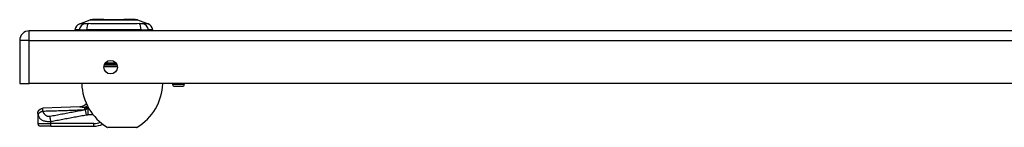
# Model space of a CAD drawing. Header units: inches. Extents: x 4 to 114, y 7 to 60.
# Tile 60 of 95: x 3.91 to 18.8, y 57.87 to 59.5. Entities that reach past the tile are written whole.
import ezdxf

# ---------------------------------------------------------------- set-up
doc = ezdxf.new("R2010")
doc.units = ezdxf.units.IN
doc.header["$MEASUREMENT"] = 0
doc.layers.add('Visible Edges(ANSI)', color=7, linetype='Continuous', lineweight=25)
doc.layers.add('Visible Tangent Edges(ANSI)', color=7, linetype='Continuous', lineweight=25)

msp = doc.modelspace()

# ---------------------------------------------------------------- linework, layer by layer
at = {"layer": 'Visible Edges(ANSI)'}
for p, q in [((4.819, 59.439), (4.978, 59.501)), ((5.692, 59.501), (5.852, 59.439)), ((27.683, 59.331), (4.057, 59.331)), ((4.813, 59.347), (4.745, 59.347)), ((4.813, 59.347), (4.924, 59.347)), ((5.747, 59.347), (4.924, 59.347)), ((5.747, 59.347), (5.858, 59.347)), ((5.926, 59.347), (5.858, 59.347)), ((3.911, 59.185), (3.911, 58.531)), ((3.911, 58.531), (4.057, 58.531)), ((27.683, 58.531), (4.057, 58.531)), ((6.224, 58.531), (6.224, 58.522)), ((6.401, 58.531), (6.401, 58.522)), ((6.369, 58.49), (6.255, 58.49)), ((4.186, 58.079), (4.186, 58.077)), ((4.186, 58.077), (4.186, 57.925)), ((4.383, 57.886), (4.225, 57.886)), ((4.383, 57.886), (5.032, 57.886)), ((5.678, 57.868), (5.245, 57.868))]:
    msp.add_line(p, q, dxfattribs=at)
at = {"layer": 'Visible Edges(ANSI)', "flags": 128}
for points in [[(5.69, 59.501), (5.69, 59.501), (5.689, 59.501), (5.687, 59.501), (5.684, 59.501), (5.68, 59.501), (5.675, 59.501), (5.67, 59.501), (5.663, 59.501), (5.656, 59.502), (5.648, 59.502), (5.64, 59.502), (5.63, 59.502), (5.62, 59.502), (5.61, 59.502), (5.598, 59.502), (5.586, 59.502), (5.574, 59.502), (5.561, 59.502), (5.547, 59.502), (5.533, 59.502), (5.518, 59.502), (5.503, 59.502), (5.487, 59.502), (5.471, 59.501), (5.455, 59.501), (5.438, 59.501), (5.422, 59.501), (5.405, 59.501), (5.387, 59.501), (5.37, 59.501), (5.353, 59.501), (5.335, 59.501), (5.318, 59.501), (5.3, 59.501), (5.283, 59.501), (5.266, 59.501), (5.249, 59.501), (5.232, 59.501), (5.215, 59.501), (5.199, 59.501), (5.183, 59.502), (5.167, 59.502), (5.152, 59.502), (5.137, 59.502), (5.123, 59.502), (5.11, 59.502), (5.096, 59.502), (5.084, 59.502), (5.072, 59.502), (5.061, 59.502), (5.05, 59.502), (5.04, 59.502), (5.031, 59.502), (5.022, 59.502), (5.014, 59.502), (5.007, 59.501), (5.001, 59.501), (4.995, 59.501), (4.991, 59.501), (4.987, 59.501), (4.984, 59.501), (4.982, 59.501), (4.981, 59.501), (4.98, 59.501)], [(4.92, 58.225), (4.908, 58.214), (4.895, 58.203), (4.88, 58.194), (4.865, 58.187), (4.851, 58.182), (4.839, 58.179), (4.828, 58.177), (4.819, 58.177)], [(4.186, 58.079), (4.187, 58.094), (4.192, 58.108), (4.199, 58.122), (4.208, 58.134), (4.22, 58.144), (4.233, 58.151), (4.248, 58.156), (4.263, 58.158)], [(4.819, 58.177), (4.541, 58.167), (4.263, 58.158)]]:
    msp.add_lwpolyline(points, dxfattribs=at)
at = {"layer": 'Visible Edges(ANSI)'}
msp.add_circle((5.286, 58.781), 0.102, dxfattribs=at)
for centre, radius, start, end in [((4.862, 59.329), 0.118, 111.2505, 171.3991), ((4.98, 59.496), 0.00492, 90.2088, 111.2505), ((5.69, 59.496), 0.00492, 68.7495, 89.7912), ((5.809, 59.329), 0.118, 8.6009, 68.7495), ((4.057, 59.185), 0.146, 90, 180), ((4.804, 59.354), 0.0394, 191.537, 216.8699), ((5.867, 59.354), 0.0394, 323.1301, 348.463), ((5.649, 58.555), 0.8, 181.7656, 238.9551), ((5.274, 58.555), 0.8, 301.0449, 358.2344), ((6.255, 58.522), 0.0315, 180, 270), ((6.369, 58.522), 0.0315, 270, 0), ((4.755, 58.335), 0.197, 322.7495, 326.808), ((4.225, 57.925), 0.0394, 180, 270), ((5.032, 58.201), 0.315, 270, 295.5431), ((5.245, 57.883), 0.0156, 238.9551, 270), ((5.678, 57.883), 0.0156, 270, 301.0449)]:
    msp.add_arc(centre, radius, start, end, dxfattribs=at)
at = {"layer": 'Visible Tangent Edges(ANSI)'}
for p, q in [((4.819, 59.439), (4.978, 59.501)), ((4.057, 59.185), (4.057, 59.331)), ((4.057, 59.185), (3.911, 59.185)), ((4.057, 59.185), (27.683, 59.185)), ((4.057, 58.531), (4.057, 59.185)), ((5.195, 58.825), (5.378, 58.825)), ((5.369, 58.839), (5.203, 58.839)), ((5.388, 58.787), (5.185, 58.787)), ((5.187, 58.802), (5.386, 58.802)), ((6.224, 58.522), (6.401, 58.522)), ((4.92, 58.058), (4.906, 58.133)), ((4.941, 58.161), (4.941, 58.164)), ((4.941, 58.161), (4.952, 58.161)), ((4.954, 58.159), (4.949, 58.159)), ((4.949, 58.061), (4.949, 58.159)), ((4.952, 58.161), (4.953, 58.161)), ((4.186, 57.925), (4.383, 57.925)), ((4.383, 57.925), (4.383, 57.958)), ((4.383, 57.886), (4.383, 57.925)), ((5.032, 57.925), (4.383, 57.925)), ((4.949, 58.061), (5.02, 58.061)), ((5.032, 57.886), (5.032, 57.925)), ((5.237, 57.87), (5.686, 57.87))]:
    msp.add_line(p, q, dxfattribs=at)
at = {"layer": 'Visible Tangent Edges(ANSI)', "flags": 128}
for points in [[(4.895, 59.441), (4.887, 59.44), (4.882, 59.44), (4.876, 59.44), (4.871, 59.44), (4.866, 59.44), (4.861, 59.44), (4.857, 59.44), (4.853, 59.44), (4.849, 59.44), (4.845, 59.44), (4.841, 59.44), (4.838, 59.44), (4.835, 59.44), (4.832, 59.439), (4.83, 59.439), (4.827, 59.439), (4.825, 59.439), (4.824, 59.439), (4.822, 59.439), (4.821, 59.439), (4.82, 59.439), (4.819, 59.439), (4.819, 59.439), (4.819, 59.439)], [(4.917, 59.44), (4.915, 59.44), (4.914, 59.44), (4.913, 59.44), (4.912, 59.44), (4.911, 59.44), (4.91, 59.44), (4.909, 59.44), (4.908, 59.44), (4.907, 59.44), (4.906, 59.44), (4.906, 59.44), (4.905, 59.44), (4.904, 59.44), (4.903, 59.44), (4.902, 59.44), (4.901, 59.44), (4.9, 59.44), (4.9, 59.44), (4.899, 59.44), (4.898, 59.44), (4.897, 59.44), (4.897, 59.44), (4.896, 59.44), (4.895, 59.441)], [(4.947, 59.441), (4.945, 59.44), (4.944, 59.44), (4.943, 59.44), (4.941, 59.44), (4.94, 59.44), (4.939, 59.44), (4.937, 59.44), (4.936, 59.44), (4.935, 59.44), (4.933, 59.44), (4.932, 59.44), (4.931, 59.44), (4.929, 59.44), (4.928, 59.44), (4.927, 59.44), (4.926, 59.44), (4.925, 59.44), (4.923, 59.44), (4.922, 59.44), (4.921, 59.44), (4.92, 59.44), (4.919, 59.44), (4.918, 59.44), (4.917, 59.44)], [(5.724, 59.441), (5.69, 59.44), (5.659, 59.44), (5.628, 59.44), (5.596, 59.44), (5.564, 59.44), (5.532, 59.44), (5.5, 59.439), (5.467, 59.439), (5.434, 59.439), (5.401, 59.439), (5.369, 59.439), (5.335, 59.439), (5.302, 59.439), (5.269, 59.439), (5.237, 59.439), (5.204, 59.439), (5.171, 59.439), (5.139, 59.44), (5.106, 59.44), (5.074, 59.44), (5.043, 59.44), (5.011, 59.44), (4.98, 59.44), (4.947, 59.441)], [(4.978, 59.501), (4.979, 59.501), (4.979, 59.501), (4.98, 59.501), (4.981, 59.501), (4.982, 59.501), (4.984, 59.501), (4.986, 59.501), (4.988, 59.501), (4.99, 59.501), (4.993, 59.501), (4.996, 59.501), (5, 59.501), (5.003, 59.501), (5.007, 59.501), (5.011, 59.501), (5.016, 59.501), (5.021, 59.501), (5.026, 59.501), (5.031, 59.501), (5.036, 59.501), (5.042, 59.501), (5.048, 59.501), (5.054, 59.501), (5.061, 59.501)], [(5.061, 59.501), (5.062, 59.501), (5.064, 59.501), (5.066, 59.501), (5.068, 59.501), (5.07, 59.501), (5.072, 59.501), (5.074, 59.501), (5.075, 59.501), (5.077, 59.501), (5.079, 59.501), (5.081, 59.501), (5.083, 59.501), (5.085, 59.501), (5.087, 59.501), (5.089, 59.501), (5.091, 59.501), (5.093, 59.501), (5.095, 59.501), (5.097, 59.501), (5.099, 59.501), (5.101, 59.501), (5.103, 59.501), (5.106, 59.501), (5.108, 59.501)], [(5.108, 59.501), (5.124, 59.501), (5.141, 59.501), (5.158, 59.501), (5.177, 59.501), (5.195, 59.501), (5.214, 59.501), (5.234, 59.501), (5.254, 59.501), (5.274, 59.501), (5.294, 59.501), (5.315, 59.501), (5.335, 59.501), (5.356, 59.501), (5.377, 59.501), (5.397, 59.501), (5.417, 59.501), (5.437, 59.501), (5.457, 59.501), (5.476, 59.501), (5.494, 59.501), (5.512, 59.501), (5.53, 59.501), (5.547, 59.501), (5.563, 59.501)], [(5.563, 59.501), (5.565, 59.501), (5.567, 59.501), (5.569, 59.501), (5.571, 59.501), (5.573, 59.501), (5.575, 59.501), (5.577, 59.501), (5.579, 59.501), (5.582, 59.501), (5.584, 59.501), (5.585, 59.501), (5.587, 59.501), (5.589, 59.501), (5.591, 59.501), (5.593, 59.501), (5.595, 59.501), (5.597, 59.501), (5.599, 59.501), (5.601, 59.501), (5.603, 59.501), (5.605, 59.501), (5.606, 59.501), (5.608, 59.501), (5.61, 59.501)], [(5.61, 59.501), (5.616, 59.501), (5.623, 59.501), (5.628, 59.501), (5.634, 59.501), (5.64, 59.501), (5.645, 59.501), (5.65, 59.501), (5.655, 59.501), (5.659, 59.501), (5.663, 59.501), (5.667, 59.501), (5.671, 59.501), (5.674, 59.501), (5.677, 59.501), (5.68, 59.501), (5.683, 59.501), (5.685, 59.501), (5.687, 59.501), (5.688, 59.501), (5.69, 59.501), (5.691, 59.501), (5.692, 59.501), (5.692, 59.501), (5.692, 59.501)], [(5.775, 59.441), (5.774, 59.44), (5.772, 59.44), (5.771, 59.44), (5.769, 59.44), (5.768, 59.44), (5.766, 59.44), (5.764, 59.44), (5.762, 59.44), (5.76, 59.44), (5.758, 59.44), (5.756, 59.44), (5.754, 59.44), (5.752, 59.44), (5.75, 59.44), (5.747, 59.44), (5.745, 59.44), (5.742, 59.44), (5.74, 59.44), (5.737, 59.44), (5.735, 59.44), (5.732, 59.44), (5.729, 59.44), (5.727, 59.44), (5.724, 59.441)], [(5.852, 59.439), (5.852, 59.439), (5.851, 59.439), (5.851, 59.439), (5.85, 59.439), (5.848, 59.439), (5.847, 59.439), (5.845, 59.439), (5.843, 59.439), (5.841, 59.439), (5.838, 59.439), (5.836, 59.44), (5.833, 59.44), (5.829, 59.44), (5.826, 59.44), (5.822, 59.44), (5.818, 59.44), (5.814, 59.44), (5.809, 59.44), (5.804, 59.44), (5.8, 59.44), (5.794, 59.44), (5.789, 59.44), (5.783, 59.44), (5.775, 59.441)], [(4.186, 58.077), (4.186, 58.082), (4.186, 58.086), (4.187, 58.091), (4.188, 58.096), (4.189, 58.1), (4.191, 58.105), (4.193, 58.11), (4.195, 58.114), (4.198, 58.119), (4.201, 58.123), (4.204, 58.127), (4.208, 58.131), (4.212, 58.135), (4.216, 58.138), (4.22, 58.141), (4.224, 58.144), (4.229, 58.147), (4.233, 58.149), (4.238, 58.151), (4.243, 58.153), (4.248, 58.154), (4.252, 58.155), (4.257, 58.156), (4.262, 58.156)], [(4.186, 58.077), (4.186, 58.077), (4.186, 58.077), (4.186, 58.076), (4.186, 58.076), (4.186, 58.075), (4.186, 58.075), (4.186, 58.074), (4.186, 58.074), (4.186, 58.073), (4.187, 58.073), (4.187, 58.072), (4.187, 58.071), (4.187, 58.07), (4.187, 58.07), (4.187, 58.069), (4.188, 58.068), (4.188, 58.068), (4.188, 58.067), (4.188, 58.066), (4.188, 58.065), (4.189, 58.065), (4.189, 58.064), (4.189, 58.063), (4.189, 58.062)], [(4.189, 58.062), (4.19, 58.064), (4.191, 58.067), (4.192, 58.069), (4.194, 58.072), (4.195, 58.074), (4.197, 58.077), (4.199, 58.079), (4.202, 58.082), (4.204, 58.085), (4.207, 58.087), (4.21, 58.09), (4.214, 58.092), (4.217, 58.095), (4.221, 58.097), (4.225, 58.099), (4.228, 58.102), (4.232, 58.104), (4.236, 58.106), (4.241, 58.107), (4.245, 58.109), (4.249, 58.111), (4.253, 58.112), (4.257, 58.113), (4.261, 58.115)], [(4.261, 58.115), (4.261, 58.117), (4.261, 58.12), (4.261, 58.122), (4.261, 58.125), (4.261, 58.127), (4.261, 58.129), (4.261, 58.131), (4.261, 58.133), (4.26, 58.135), (4.26, 58.137), (4.26, 58.139), (4.26, 58.141), (4.26, 58.143), (4.26, 58.144), (4.261, 58.146), (4.261, 58.148), (4.261, 58.149), (4.261, 58.15), (4.261, 58.152), (4.261, 58.153), (4.261, 58.154), (4.261, 58.155), (4.261, 58.155), (4.262, 58.156)], [(4.261, 58.115), (4.287, 58.115), (4.314, 58.116), (4.34, 58.117), (4.366, 58.118), (4.392, 58.119), (4.418, 58.119), (4.444, 58.12), (4.47, 58.121), (4.496, 58.122), (4.523, 58.123), (4.549, 58.124), (4.575, 58.125), (4.601, 58.126), (4.627, 58.126), (4.653, 58.127), (4.679, 58.128), (4.705, 58.129), (4.732, 58.13), (4.758, 58.131), (4.784, 58.132), (4.81, 58.133), (4.836, 58.134), (4.862, 58.135), (4.888, 58.136)], [(4.369, 58.032), (4.361, 58.031), (4.354, 58.031), (4.347, 58.031), (4.34, 58.033), (4.334, 58.034), (4.328, 58.037), (4.322, 58.039), (4.316, 58.043), (4.311, 58.046), (4.306, 58.05), (4.302, 58.053), (4.298, 58.057), (4.294, 58.062), (4.29, 58.066), (4.286, 58.07), (4.282, 58.075), (4.279, 58.079), (4.276, 58.084), (4.273, 58.089), (4.27, 58.094), (4.268, 58.099), (4.265, 58.104), (4.263, 58.109), (4.261, 58.115)], [(4.262, 58.156), (4.262, 58.156), (4.262, 58.156), (4.262, 58.157), (4.262, 58.157), (4.262, 58.157), (4.262, 58.157), (4.262, 58.157), (4.262, 58.157), (4.262, 58.157), (4.262, 58.157), (4.262, 58.157), (4.262, 58.157), (4.262, 58.158), (4.262, 58.158), (4.262, 58.158), (4.262, 58.158), (4.263, 58.158), (4.263, 58.158), (4.263, 58.158), (4.263, 58.158), (4.263, 58.158), (4.263, 58.158), (4.263, 58.158), (4.263, 58.158)], [(4.906, 58.133), (4.884, 58.129), (4.861, 58.124), (4.839, 58.12), (4.817, 58.116), (4.794, 58.112), (4.772, 58.108), (4.749, 58.103), (4.727, 58.099), (4.705, 58.095), (4.682, 58.091), (4.66, 58.087), (4.637, 58.083), (4.615, 58.078), (4.593, 58.074), (4.57, 58.07), (4.548, 58.066), (4.525, 58.062), (4.503, 58.057), (4.481, 58.053), (4.458, 58.049), (4.436, 58.045), (4.413, 58.041), (4.391, 58.037), (4.369, 58.032)], [(4.819, 58.177), (4.822, 58.177), (4.824, 58.177), (4.827, 58.177), (4.83, 58.177), (4.833, 58.177), (4.836, 58.177), (4.839, 58.177), (4.842, 58.177), (4.845, 58.177), (4.848, 58.177), (4.851, 58.177), (4.854, 58.176), (4.857, 58.176), (4.86, 58.176), (4.863, 58.176), (4.867, 58.176), (4.87, 58.176), (4.873, 58.175), (4.876, 58.175), (4.88, 58.175), (4.883, 58.175), (4.887, 58.174), (4.89, 58.174), (4.893, 58.174)], [(4.888, 58.136), (4.891, 58.137), (4.893, 58.139), (4.895, 58.14), (4.897, 58.141), (4.899, 58.142), (4.901, 58.143), (4.903, 58.144), (4.905, 58.145), (4.907, 58.146), (4.91, 58.147), (4.912, 58.148), (4.914, 58.149), (4.916, 58.15), (4.918, 58.151), (4.92, 58.152), (4.923, 58.153), (4.925, 58.154), (4.927, 58.155), (4.929, 58.156), (4.932, 58.157), (4.934, 58.158), (4.936, 58.159), (4.939, 58.16), (4.941, 58.161)], [(4.893, 58.174), (4.896, 58.173), (4.898, 58.173), (4.9, 58.173), (4.902, 58.173), (4.904, 58.172), (4.906, 58.172), (4.908, 58.172), (4.91, 58.171), (4.912, 58.171), (4.914, 58.17), (4.916, 58.17), (4.918, 58.17), (4.92, 58.169), (4.922, 58.169), (4.924, 58.168), (4.926, 58.168), (4.928, 58.167), (4.93, 58.167), (4.932, 58.166), (4.934, 58.166), (4.936, 58.165), (4.937, 58.165), (4.939, 58.164), (4.941, 58.164)], [(4.949, 58.159), (4.947, 58.158), (4.946, 58.157), (4.944, 58.156), (4.942, 58.156), (4.94, 58.155), (4.938, 58.154), (4.937, 58.153), (4.935, 58.152), (4.933, 58.151), (4.931, 58.15), (4.93, 58.149), (4.928, 58.148), (4.926, 58.147), (4.924, 58.146), (4.922, 58.145), (4.921, 58.144), (4.919, 58.142), (4.917, 58.141), (4.915, 58.14), (4.913, 58.139), (4.912, 58.137), (4.91, 58.136), (4.908, 58.134), (4.906, 58.133)], [(4.941, 58.164), (4.941, 58.164), (4.942, 58.163), (4.942, 58.163), (4.943, 58.163), (4.943, 58.163), (4.944, 58.163), (4.944, 58.163), (4.945, 58.163), (4.945, 58.163), (4.946, 58.163), (4.946, 58.163), (4.947, 58.162), (4.947, 58.162), (4.948, 58.162), (4.948, 58.162), (4.949, 58.162), (4.949, 58.162), (4.95, 58.162), (4.95, 58.162), (4.951, 58.162), (4.951, 58.161), (4.951, 58.161), (4.952, 58.161), (4.952, 58.161)], [(4.189, 58.062), (4.191, 58.056), (4.192, 58.05), (4.194, 58.044), (4.196, 58.038), (4.199, 58.032), (4.202, 58.026), (4.205, 58.02), (4.209, 58.014), (4.213, 58.008), (4.218, 58.003), (4.223, 57.997), (4.229, 57.992), (4.236, 57.987), (4.243, 57.982), (4.252, 57.977), (4.262, 57.973), (4.272, 57.969), (4.285, 57.965), (4.298, 57.962), (4.313, 57.96), (4.329, 57.958), (4.347, 57.957), (4.365, 57.957), (4.383, 57.958)], [(4.383, 57.958), (4.382, 57.961), (4.381, 57.964), (4.381, 57.968), (4.38, 57.971), (4.38, 57.974), (4.379, 57.978), (4.378, 57.981), (4.378, 57.984), (4.377, 57.988), (4.377, 57.991), (4.376, 57.994), (4.375, 57.997), (4.375, 58.001), (4.374, 58.004), (4.374, 58.007), (4.373, 58.01), (4.372, 58.013), (4.372, 58.016), (4.371, 58.019), (4.371, 58.022), (4.37, 58.024), (4.37, 58.027), (4.369, 58.03), (4.369, 58.032)], [(4.383, 57.958), (4.405, 57.962), (4.427, 57.966), (4.45, 57.97), (4.472, 57.975), (4.495, 57.979), (4.517, 57.983), (4.539, 57.987), (4.562, 57.991), (4.584, 57.995), (4.606, 58), (4.629, 58.004), (4.651, 58.008), (4.674, 58.012), (4.696, 58.016), (4.718, 58.021), (4.741, 58.025), (4.763, 58.029), (4.786, 58.033), (4.808, 58.037), (4.83, 58.041), (4.853, 58.046), (4.875, 58.05), (4.898, 58.054), (4.92, 58.058)], [(4.92, 58.058), (4.921, 58.058), (4.923, 58.059), (4.924, 58.059), (4.925, 58.059), (4.926, 58.059), (4.927, 58.059), (4.929, 58.06), (4.93, 58.06), (4.931, 58.06), (4.932, 58.06), (4.933, 58.06), (4.935, 58.06), (4.936, 58.06), (4.937, 58.06), (4.938, 58.06), (4.939, 58.06), (4.941, 58.06), (4.942, 58.061), (4.943, 58.061), (4.944, 58.061), (4.946, 58.061), (4.947, 58.061), (4.948, 58.061), (4.949, 58.061)]]:
    msp.add_lwpolyline(points, dxfattribs=at)
at = {"layer": 'Visible Tangent Edges(ANSI)'}
for centre, radius, start, end in [((4.98, 59.496), 0.00492, 90.2088, 111.2505), ((5.032, 58.201), 0.276, 270, 291.5063)]:
    msp.add_arc(centre, radius, start, end, dxfattribs=at)
for centre, major_axis, ratio, start_param, end_param in [((4.923, 59.327), (0.016, 0.117), 0.948273, 0.391156, 1.528426), ((4.961, 59.327), (-0.005, 0.118), 0.314585, 0.249322, 1.386592), ((5.71, 59.327), (0.005, 0.118), 0.314585, 4.896593, 6.033863), ((5.748, 59.327), (-0.016, 0.117), 0.948273, 4.754759, 5.892029), ((4.902, 58.062), (-0.005, 0.118), 0.119705, 0.32039, 0.882192), ((1.41, 57.766), (3.673, 0.28), 0.09119, 0.304696, 0.320055), ((4.879, 58.36), (0.063, 0.186), 0.76978, 3.653505, 3.929304), ((4.941, 58.332), (-0.096, -0.172), 0.627605, 0.730588, 0.787588), ((1.429, 57.666), (3.672, 0.383), 0.123492, 0.276298, 0.284), ((4.952, 58.325), (-0.099, -0.17), 0.604176, 0.765681, 0.76857)]:
    msp.add_ellipse(centre, major_axis=major_axis, ratio=ratio, start_param=start_param, end_param=end_param, dxfattribs=at)

doc.saveas('drawing.dxf')
